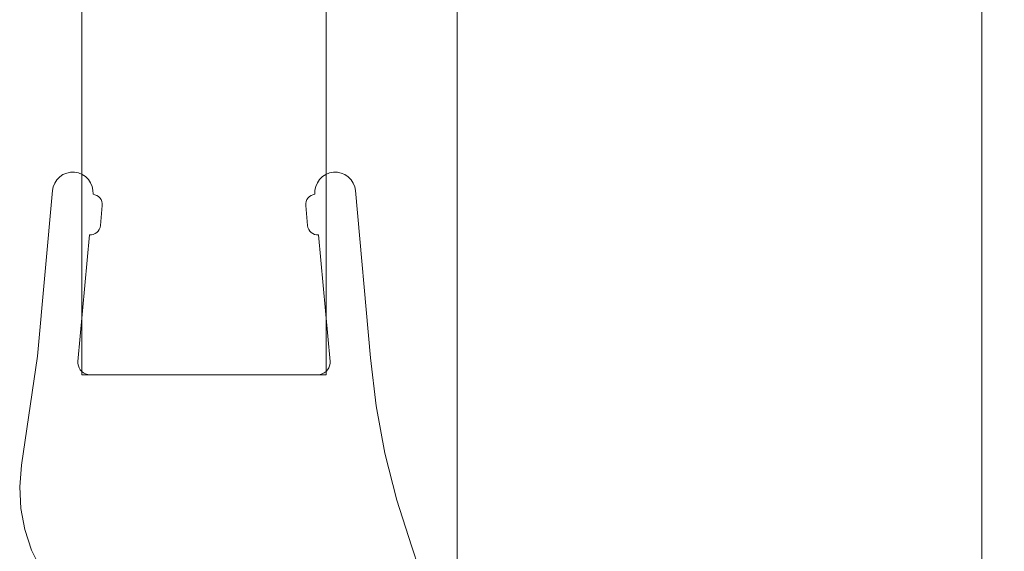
# Model space of a CAD drawing. Extents: x 0 to 804, y -801 to 0.
# Tile 7 of 11: x 753 to 778, y -751 to -738. Entities that reach past the tile are written whole.
import ezdxf

# ---------------------------------------------------------------- set-up
doc = ezdxf.new("R2010")
doc.units = 0
doc.header["$MEASUREMENT"] = 0
for name, color, linetype in [('REA_CHROM', 251, 'Continuous'), ('REA_SZKLO', 252, 'Continuous'), ('REA_USZCZELKA', 179, 'Continuous')]:
    doc.layers.add(name, color=color, linetype=linetype)

msp = doc.modelspace()

# ---------------------------------------------------------------- linework, layer by layer
at = {"layer": 'REA_CHROM', "lineweight": 0}
for points, invisible_edges in [([(763.653, -758.097, 1861.763), (763.653, -758.097, 1897.659), (763.653, -48, 1897.659), (763.653, -48, 1861.763)], 11), ([(763.653, -758.097, 1861.763), (763.653, -48, 1861.763), (764.202, -48, 1860.312), (764.202, -758.646, 1860.312)], 11), ([(763.653, -48, 1897.659), (763.653, -758.097, 1897.659), (764.202, -758.646, 1899.11), (764.202, -48, 1899.11)], 11), ([(763.653, -758.097, 2.052), (763.653, -758.097, 37.948), (763.653, -48, 37.948), (763.653, -48, 2.052)], 11), ([(763.653, -758.097, 2.052), (763.653, -48, 2.052), (764.202, -48, 0.601), (764.202, -758.646, 0.601)], 11), ([(763.653, -48, 37.948), (763.653, -758.097, 37.948), (764.202, -758.646, 39.399), (764.202, -48, 39.399)], 11), ([(764.202, -758.646, 1860.312), (764.202, -48, 1860.312), (765.527, -48, 1859.711), (765.527, -759.971, 1859.711)], 15), ([(764.202, -48, 1899.11), (764.202, -758.646, 1899.11), (765.527, -759.971, 1899.711), (765.527, -48, 1899.711)], 15), ([(764.202, -758.646, 0.601), (764.202, -48, 0.601), (765.527, -48), (765.527, -759.971)], 15), ([(764.202, -48, 39.399), (764.202, -758.646, 39.399), (765.527, -759.971, 40), (765.527, -48, 40)], 15), ([(775.779, -770.223, 1859.711), (765.527, -759.971, 1859.711), (765.527, -48, 1859.711), (775.779, -48, 1859.711)], 11), ([(765.527, -759.971, 1899.711), (775.779, -770.223, 1899.711), (775.779, -48, 1899.711), (765.527, -48, 1899.711)], 11), ([(775.779, -770.223), (765.527, -759.971), (765.527, -48), (775.779, -48)], 11), ([(765.527, -759.971, 40), (775.779, -770.223, 40), (775.779, -48, 40), (765.527, -48, 40)], 11), ([(777.105, -48, 1860.312), (777.105, -771.548, 1860.312), (775.779, -770.223, 1859.711), (775.779, -48, 1859.711)], 15), ([(775.779, -48, 1899.711), (775.779, -770.223, 1899.711), (777.105, -771.548, 1899.11), (777.105, -48, 1899.11)], 11), ([(777.105, -48, 0.601), (777.105, -771.548, 0.601), (775.779, -770.223), (775.779, -48)], 15), ([(775.779, -48, 40), (775.779, -770.223, 40), (777.105, -771.548, 39.399), (777.105, -48, 39.399)], 11), ([(777.653, -48, 1861.763), (777.653, -772.097, 1861.763), (777.105, -771.548, 1860.312), (777.105, -48, 1860.312)], 11), ([(777.105, -48, 1899.11), (777.105, -771.548, 1899.11), (777.653, -772.097, 1897.659), (777.653, -48, 1897.659)], 15), ([(777.653, -48, 2.052), (777.653, -772.097, 2.052), (777.105, -771.548, 0.601), (777.105, -48, 0.601)], 11), ([(777.105, -48, 39.399), (777.105, -771.548, 39.399), (777.653, -772.097, 37.948), (777.653, -48, 37.948)], 15), ([(777.653, -772.097, 1897.659), (777.653, -772.097, 1861.763), (777.653, -48, 1861.763), (777.653, -48, 1897.659)], 11), ([(777.653, -772.097, 37.948), (777.653, -772.097, 2.052), (777.653, -48, 2.052), (777.653, -48, 37.948)], 11)]:
    msp.add_3dface(points, dxfattribs=dict(at, invisible_edges=invisible_edges))
at = {"layer": 'REA_SZKLO', "lineweight": 0}
msp.add_3dface([(760.981, -388.937, 1859.711), (754.981, -388.937, 1859.711), (754.981, -747.078, 1859.711), (760.981, -747.078, 1859.711)], dxfattribs=at)
for points, invisible_edges in [([(754.981, -747.078, 1859.711), (754.981, -388.937, 1859.711), (754.981, -388.937, 40), (754.981, -747.078, 40)], 11), ([(754.981, -747.078, 40), (754.981, -388.937, 40), (760.981, -388.937, 40), (760.981, -747.078, 40)], 15), ([(760.981, -388.937, 1859.711), (760.981, -747.078, 1859.711), (760.981, -747.078, 40), (760.981, -388.937, 40)], 9), ([(760.981, -747.078, 40), (760.981, -747.078, 1859.711), (754.981, -747.078, 1859.711), (754.981, -747.078, 40)], 3)]:
    msp.add_3dface(points, dxfattribs=dict(at, invisible_edges=invisible_edges))
at = {"layer": 'REA_USZCZELKA', "lineweight": 0}
for points, invisible_edges in [([(755.07, -742.21, 40), (755.14, -742.279, 40), (754.367, -742.285, 40), (755.07, -742.21, 40)], 14), ([(755.07, -742.21, 40), (754.367, -742.285, 40), (754.435, -742.215, 40), (755.07, -742.21, 40)], 13), ([(755.07, -742.21, 1859.711), (754.435, -742.215, 1859.711), (754.367, -742.285, 1859.711), (755.07, -742.21, 1859.711)], 15), ([(755.14, -742.279, 1859.711), (755.07, -742.21, 1859.711), (754.367, -742.285, 1859.711), (755.14, -742.279, 1859.711)], 15), ([(754.435, -742.215, 40), (754.367, -742.285, 40), (754.367, -742.285, 1859.711), (754.435, -742.215, 1859.711)], 3), ([(754.988, -742.157, 40), (755.07, -742.21, 40), (754.435, -742.215, 40), (754.988, -742.157, 40)], 15), ([(754.988, -742.157, 40), (754.435, -742.215, 40), (754.516, -742.16, 40), (754.988, -742.157, 40)], 13), ([(754.988, -742.157, 1859.711), (754.516, -742.16, 1859.711), (754.435, -742.215, 1859.711), (754.988, -742.157, 1859.711)], 15), ([(755.07, -742.21, 1859.711), (754.988, -742.157, 1859.711), (754.435, -742.215, 1859.711), (755.07, -742.21, 1859.711)], 15), ([(754.516, -742.16, 40), (754.435, -742.215, 40), (754.435, -742.215, 1859.711), (754.516, -742.16, 1859.711)], 11), ([(754.897, -742.12, 40), (754.988, -742.157, 40), (754.516, -742.16, 40), (754.897, -742.12, 40)], 14), ([(754.897, -742.12, 40), (754.516, -742.16, 40), (754.607, -742.122, 40), (754.897, -742.12, 40)], 13), ([(754.897, -742.12, 1859.711), (754.607, -742.122, 1859.711), (754.516, -742.16, 1859.711), (754.897, -742.12, 1859.711)], 15), ([(754.988, -742.157, 1859.711), (754.897, -742.12, 1859.711), (754.516, -742.16, 1859.711), (754.988, -742.157, 1859.711)], 15), ([(754.607, -742.122, 40), (754.516, -742.16, 40), (754.516, -742.16, 1859.711), (754.607, -742.122, 1859.711)], 11), ([(754.703, -742.102, 40), (754.897, -742.12, 40), (754.607, -742.122, 40), (754.703, -742.102, 40)], 11), ([(754.703, -742.102, 40), (754.607, -742.122, 40), (754.607, -742.122, 1859.711), (754.703, -742.102, 1859.711)], 11), ([(754.897, -742.12, 1859.711), (754.703, -742.102, 1859.711), (754.607, -742.122, 1859.711), (754.897, -742.12, 1859.711)], 15), ([(754.801, -742.101, 40), (754.703, -742.102, 40), (754.703, -742.102, 1859.711), (754.801, -742.101, 1859.711)], 10), ([(754.897, -742.12, 40), (754.703, -742.102, 40), (754.801, -742.101, 40), (754.897, -742.12, 40)], 11), ([(754.703, -742.102, 1859.711), (754.897, -742.12, 1859.711), (754.801, -742.101, 1859.711), (754.703, -742.102, 1859.711)], 15), ([(754.897, -742.12, 40), (754.801, -742.101, 40), (754.801, -742.101, 1859.711), (754.897, -742.12, 1859.711)], 11), ([(754.988, -742.157, 40), (754.897, -742.12, 40), (754.897, -742.12, 1859.711), (754.988, -742.157, 1859.711)], 11), ([(755.07, -742.21, 40), (754.988, -742.157, 40), (754.988, -742.157, 1859.711), (755.07, -742.21, 1859.711)], 10), ([(755.14, -742.279, 40), (755.07, -742.21, 40), (755.07, -742.21, 1859.711), (755.14, -742.279, 1859.711)], 3), ([(761.528, -742.215, 40), (760.823, -742.279, 40), (760.893, -742.21, 40), (761.528, -742.215, 40)], 13), ([(760.893, -742.21, 40), (760.823, -742.279, 40), (760.823, -742.279, 1859.711), (760.893, -742.21, 1859.711)], 9), ([(761.528, -742.215, 1859.711), (760.893, -742.21, 1859.711), (760.823, -742.279, 1859.711), (761.528, -742.215, 1859.711)], 15), ([(761.528, -742.215, 40), (761.596, -742.285, 40), (760.823, -742.279, 40), (761.528, -742.215, 40)], 14), ([(761.596, -742.285, 1859.711), (761.528, -742.215, 1859.711), (760.823, -742.279, 1859.711), (761.596, -742.285, 1859.711)], 14), ([(760.975, -742.157, 40), (760.893, -742.21, 40), (760.893, -742.21, 1859.711), (760.975, -742.157, 1859.711)], 10), ([(761.446, -742.16, 40), (760.893, -742.21, 40), (760.975, -742.157, 40), (761.446, -742.16, 40)], 15), ([(761.446, -742.16, 1859.711), (760.975, -742.157, 1859.711), (760.893, -742.21, 1859.711), (761.446, -742.16, 1859.711)], 15), ([(761.446, -742.16, 40), (761.528, -742.215, 40), (760.893, -742.21, 40), (761.446, -742.16, 40)], 15), ([(761.528, -742.215, 1859.711), (761.446, -742.16, 1859.711), (760.893, -742.21, 1859.711), (761.528, -742.215, 1859.711)], 15), ([(761.066, -742.12, 40), (760.975, -742.157, 40), (760.975, -742.157, 1859.711), (761.066, -742.12, 1859.711)], 10), ([(761.356, -742.122, 40), (760.975, -742.157, 40), (761.066, -742.12, 40), (761.356, -742.122, 40)], 15), ([(761.356, -742.122, 1859.711), (761.066, -742.12, 1859.711), (760.975, -742.157, 1859.711), (761.356, -742.122, 1859.711)], 15), ([(761.356, -742.122, 40), (761.446, -742.16, 40), (760.975, -742.157, 40), (761.356, -742.122, 40)], 14), ([(761.446, -742.16, 1859.711), (761.356, -742.122, 1859.711), (760.975, -742.157, 1859.711), (761.446, -742.16, 1859.711)], 15), ([(761.26, -742.102, 40), (761.066, -742.12, 40), (761.162, -742.101, 40), (761.26, -742.102, 40)], 13), ([(761.162, -742.101, 40), (761.066, -742.12, 40), (761.066, -742.12, 1859.711), (761.162, -742.101, 1859.711)], 11), ([(761.066, -742.12, 1859.711), (761.26, -742.102, 1859.711), (761.162, -742.101, 1859.711), (761.066, -742.12, 1859.711)], 15), ([(761.26, -742.102, 40), (761.356, -742.122, 40), (761.066, -742.12, 40), (761.26, -742.102, 40)], 14), ([(761.356, -742.122, 1859.711), (761.26, -742.102, 1859.711), (761.066, -742.12, 1859.711), (761.356, -742.122, 1859.711)], 14), ([(761.26, -742.102, 40), (761.162, -742.101, 40), (761.162, -742.101, 1859.711), (761.26, -742.102, 1859.711)], 10), ([(761.356, -742.122, 40), (761.26, -742.102, 40), (761.26, -742.102, 1859.711), (761.356, -742.122, 1859.711)], 15), ([(761.446, -742.16, 40), (761.356, -742.122, 40), (761.356, -742.122, 1859.711), (761.446, -742.16, 1859.711)], 11), ([(761.528, -742.215, 40), (761.446, -742.16, 40), (761.446, -742.16, 1859.711), (761.528, -742.215, 1859.711)], 2), ([(761.596, -742.285, 40), (761.528, -742.215, 40), (761.528, -742.215, 1859.711), (761.596, -742.285, 1859.711)], 15), ([(754.276, -742.458, 1859.711), (754.258, -742.554, 1859.711), (755.253, -742.546, 1859.711), (755.233, -742.45, 1859.711)], 11), ([(755.253, -742.546, 40), (754.258, -742.554, 40), (754.276, -742.458, 40), (755.233, -742.45, 40)], 15), ([(754.276, -742.458, 40), (754.258, -742.554, 40), (754.258, -742.554, 1859.711), (754.276, -742.458, 1859.711)], 10), ([(754.276, -742.458, 1859.711), (755.233, -742.45, 1859.711), (755.195, -742.36, 1859.711), (754.313, -742.367, 1859.711)], 7), ([(754.276, -742.458, 40), (754.313, -742.367, 40), (755.195, -742.36, 40), (755.233, -742.45, 40)], 14), ([(754.313, -742.367, 40), (754.276, -742.458, 40), (754.276, -742.458, 1859.711), (754.313, -742.367, 1859.711)], 15), ([(754.313, -742.367, 1859.711), (755.195, -742.36, 1859.711), (755.14, -742.279, 1859.711), (754.367, -742.285, 1859.711)], 13), ([(754.313, -742.367, 40), (754.367, -742.285, 40), (755.14, -742.279, 40), (755.195, -742.36, 40)], 11), ([(754.367, -742.285, 40), (754.313, -742.367, 40), (754.313, -742.367, 1859.711), (754.367, -742.285, 1859.711)], 10), ([(755.195, -742.36, 40), (755.14, -742.279, 40), (755.14, -742.279, 1859.711), (755.195, -742.36, 1859.711)], 15), ([(755.233, -742.45, 40), (755.195, -742.36, 40), (755.195, -742.36, 1859.711), (755.233, -742.45, 1859.711)], 10), ([(755.253, -742.546, 40), (755.233, -742.45, 40), (755.233, -742.45, 1859.711), (755.253, -742.546, 1859.711)], 14), ([(760.73, -742.45, 40), (760.71, -742.546, 40), (760.71, -742.546, 1859.711), (760.73, -742.45, 1859.711)], 10), ([(761.705, -742.554, 40), (760.71, -742.546, 40), (760.73, -742.45, 40), (761.687, -742.458, 40)], 15), ([(760.73, -742.45, 1859.711), (760.71, -742.546, 1859.711), (761.705, -742.554, 1859.711), (761.687, -742.458, 1859.711)], 15), ([(760.768, -742.36, 40), (760.73, -742.45, 40), (760.73, -742.45, 1859.711), (760.768, -742.36, 1859.711)], 10), ([(760.73, -742.45, 1859.711), (761.687, -742.458, 1859.711), (761.65, -742.367, 1859.711), (760.768, -742.36, 1859.711)], 15), ([(760.73, -742.45, 40), (760.768, -742.36, 40), (761.65, -742.367, 40), (761.687, -742.458, 40)], 15), ([(760.768, -742.36, 1859.711), (761.65, -742.367, 1859.711), (761.596, -742.285, 1859.711), (760.823, -742.279, 1859.711)], 5), ([(760.823, -742.279, 40), (760.768, -742.36, 40), (760.768, -742.36, 1859.711), (760.823, -742.279, 1859.711)], 14), ([(760.768, -742.36, 40), (760.823, -742.279, 40), (761.596, -742.285, 40), (761.65, -742.367, 40)], 15), ([(761.65, -742.367, 40), (761.596, -742.285, 40), (761.596, -742.285, 1859.711), (761.65, -742.367, 1859.711)], 14), ([(761.687, -742.458, 40), (761.65, -742.367, 40), (761.65, -742.367, 1859.711), (761.687, -742.458, 1859.711)], 10), ([(761.705, -742.554, 40), (761.687, -742.458, 40), (761.687, -742.458, 1859.711), (761.705, -742.554, 1859.711)], 10), ([(753.89, -746.624, 40), (754.258, -742.554, 40), (755.164, -743.64, 40), (753.89, -746.624, 40)], 14), ([(753.89, -746.624, 1859.711), (754.258, -742.554, 1859.711), (754.258, -742.554, 40), (753.89, -746.624, 40)], 14), ([(754.258, -742.554, 1859.711), (753.89, -746.624, 1859.711), (755.164, -743.64, 1859.711), (754.258, -742.554, 1859.711)], 15), ([(755.253, -742.546, 40), (755.254, -742.644, 40), (754.258, -742.554, 40), (755.253, -742.546, 40)], 15), ([(755.254, -742.644, 1859.711), (755.253, -742.546, 1859.711), (754.258, -742.554, 1859.711), (755.254, -742.644, 1859.711)], 15), ([(755.48, -742.867, 40), (755.48, -742.916, 40), (754.258, -742.554, 40), (755.48, -742.867, 40)], 15), ([(755.48, -742.916, 40), (755.435, -743.414, 40), (754.258, -742.554, 40), (755.48, -742.916, 40)], 14), ([(755.435, -743.414, 40), (755.426, -743.462, 40), (754.258, -742.554, 40), (755.435, -743.414, 40)], 14), ([(755.426, -743.462, 40), (755.408, -743.507, 40), (754.258, -742.554, 40), (755.426, -743.462, 40)], 15), ([(755.408, -743.507, 40), (755.381, -743.548, 40), (754.258, -742.554, 40), (755.408, -743.507, 40)], 15), ([(755.381, -743.548, 40), (755.346, -743.583, 40), (754.258, -742.554, 40), (755.381, -743.548, 40)], 15), ([(755.346, -743.583, 40), (755.306, -743.611, 40), (754.258, -742.554, 40), (755.346, -743.583, 40)], 15), ([(755.306, -743.611, 40), (755.261, -743.63, 40), (754.258, -742.554, 40), (755.306, -743.611, 40)], 15), ([(755.261, -743.63, 40), (755.213, -743.64, 40), (754.258, -742.554, 40), (755.261, -743.63, 40)], 14), ([(755.213, -743.64, 40), (755.164, -743.64, 40), (754.258, -742.554, 40), (755.213, -743.64, 40)], 15), ([(755.254, -742.644, 40), (755.302, -742.654, 40), (754.258, -742.554, 40), (755.254, -742.644, 40)], 14), ([(755.302, -742.654, 40), (755.347, -742.672, 40), (754.258, -742.554, 40), (755.302, -742.654, 40)], 15), ([(755.347, -742.672, 40), (755.388, -742.699, 40), (754.258, -742.554, 40), (755.347, -742.672, 40)], 15), ([(755.388, -742.699, 40), (755.423, -742.733, 40), (754.258, -742.554, 40), (755.388, -742.699, 40)], 14), ([(755.423, -742.733, 40), (755.451, -742.774, 40), (754.258, -742.554, 40), (755.423, -742.733, 40)], 14), ([(755.451, -742.774, 40), (755.47, -742.819, 40), (754.258, -742.554, 40), (755.451, -742.774, 40)], 14), ([(755.47, -742.819, 40), (755.48, -742.867, 40), (754.258, -742.554, 40), (755.47, -742.819, 40)], 15), ([(754.258, -742.554, 1859.711), (755.164, -743.64, 1859.711), (755.213, -743.64, 1859.711), (754.258, -742.554, 1859.711)], 15), ([(755.213, -743.64, 1859.711), (755.261, -743.63, 1859.711), (754.258, -742.554, 1859.711), (755.213, -743.64, 1859.711)], 15), ([(755.261, -743.63, 1859.711), (755.306, -743.611, 1859.711), (754.258, -742.554, 1859.711), (755.261, -743.63, 1859.711)], 15), ([(755.306, -743.611, 1859.711), (755.346, -743.583, 1859.711), (754.258, -742.554, 1859.711), (755.306, -743.611, 1859.711)], 15), ([(755.346, -743.583, 1859.711), (755.381, -743.548, 1859.711), (754.258, -742.554, 1859.711), (755.346, -743.583, 1859.711)], 15), ([(755.381, -743.548, 1859.711), (755.408, -743.507, 1859.711), (754.258, -742.554, 1859.711), (755.381, -743.548, 1859.711)], 15), ([(755.408, -743.507, 1859.711), (755.426, -743.462, 1859.711), (754.258, -742.554, 1859.711), (755.408, -743.507, 1859.711)], 15), ([(755.426, -743.462, 1859.711), (755.435, -743.414, 1859.711), (754.258, -742.554, 1859.711), (755.426, -743.462, 1859.711)], 15), ([(755.435, -743.414, 1859.711), (755.48, -742.916, 1859.711), (754.258, -742.554, 1859.711), (755.435, -743.414, 1859.711)], 15), ([(755.48, -742.916, 1859.711), (755.48, -742.867, 1859.711), (754.258, -742.554, 1859.711), (755.48, -742.916, 1859.711)], 15), ([(755.48, -742.867, 1859.711), (755.47, -742.819, 1859.711), (754.258, -742.554, 1859.711), (755.48, -742.867, 1859.711)], 15), ([(755.47, -742.819, 1859.711), (755.451, -742.774, 1859.711), (754.258, -742.554, 1859.711), (755.47, -742.819, 1859.711)], 15), ([(755.451, -742.774, 1859.711), (755.423, -742.733, 1859.711), (754.258, -742.554, 1859.711), (755.451, -742.774, 1859.711)], 14), ([(755.423, -742.733, 1859.711), (755.388, -742.699, 1859.711), (754.258, -742.554, 1859.711), (755.423, -742.733, 1859.711)], 15), ([(755.388, -742.699, 1859.711), (755.347, -742.672, 1859.711), (754.258, -742.554, 1859.711), (755.388, -742.699, 1859.711)], 15), ([(755.347, -742.672, 1859.711), (755.302, -742.654, 1859.711), (754.258, -742.554, 1859.711), (755.347, -742.672, 1859.711)], 15), ([(755.302, -742.654, 1859.711), (755.254, -742.644, 1859.711), (754.258, -742.554, 1859.711), (755.302, -742.654, 1859.711)], 15), ([(755.254, -742.644, 40), (755.253, -742.546, 40), (755.253, -742.546, 1859.711), (755.254, -742.644, 1859.711)], 2), ([(755.302, -742.654, 40), (755.254, -742.644, 40), (755.254, -742.644, 1859.711), (755.302, -742.654, 1859.711)], 11), ([(755.347, -742.672, 40), (755.302, -742.654, 40), (755.302, -742.654, 1859.711), (755.347, -742.672, 1859.711)], 10), ([(755.388, -742.699, 40), (755.347, -742.672, 40), (755.347, -742.672, 1859.711), (755.388, -742.699, 1859.711)], 10), ([(755.423, -742.733, 40), (755.388, -742.699, 40), (755.388, -742.699, 1859.711), (755.423, -742.733, 1859.711)], 3), ([(755.451, -742.774, 40), (755.423, -742.733, 40), (755.423, -742.733, 1859.711), (755.451, -742.774, 1859.711)], 15), ([(760.528, -743.414, 40), (760.483, -742.916, 40), (761.705, -742.554, 40), (760.528, -743.414, 40)], 14), ([(760.483, -742.916, 40), (760.483, -742.867, 40), (761.705, -742.554, 40), (760.483, -742.916, 40)], 14), ([(760.483, -742.867, 40), (760.493, -742.819, 40), (761.705, -742.554, 40), (760.483, -742.867, 40)], 15), ([(760.483, -742.867, 1859.711), (760.483, -742.916, 1859.711), (761.705, -742.554, 1859.711), (760.483, -742.867, 1859.711)], 15), ([(760.483, -742.916, 1859.711), (760.528, -743.414, 1859.711), (761.705, -742.554, 1859.711), (760.483, -742.916, 1859.711)], 15), ([(760.493, -742.819, 1859.711), (760.483, -742.867, 1859.711), (761.705, -742.554, 1859.711), (760.493, -742.819, 1859.711)], 15), ([(760.493, -742.819, 40), (760.512, -742.774, 40), (761.705, -742.554, 40), (760.493, -742.819, 40)], 14), ([(760.512, -742.774, 1859.711), (760.493, -742.819, 1859.711), (761.705, -742.554, 1859.711), (760.512, -742.774, 1859.711)], 15), ([(760.512, -742.774, 40), (760.54, -742.733, 40), (761.705, -742.554, 40), (760.512, -742.774, 40)], 14), ([(760.54, -742.733, 1859.711), (760.512, -742.774, 1859.711), (761.705, -742.554, 1859.711), (760.54, -742.733, 1859.711)], 15), ([(760.54, -742.733, 40), (760.512, -742.774, 40), (760.512, -742.774, 1859.711), (760.54, -742.733, 1859.711)], 3), ([(760.537, -743.462, 40), (760.528, -743.414, 40), (761.705, -742.554, 40), (760.537, -743.462, 40)], 15), ([(760.528, -743.414, 1859.711), (760.537, -743.462, 1859.711), (761.705, -742.554, 1859.711), (760.528, -743.414, 1859.711)], 15), ([(760.555, -743.507, 40), (760.537, -743.462, 40), (761.705, -742.554, 40), (760.555, -743.507, 40)], 15), ([(760.537, -743.462, 1859.711), (760.555, -743.507, 1859.711), (761.705, -742.554, 1859.711), (760.537, -743.462, 1859.711)], 15), ([(760.54, -742.733, 40), (760.575, -742.699, 40), (761.705, -742.554, 40), (760.54, -742.733, 40)], 14), ([(760.575, -742.699, 1859.711), (760.54, -742.733, 1859.711), (761.705, -742.554, 1859.711), (760.575, -742.699, 1859.711)], 14), ([(760.575, -742.699, 40), (760.54, -742.733, 40), (760.54, -742.733, 1859.711), (760.575, -742.699, 1859.711)], 15), ([(760.582, -743.548, 40), (760.555, -743.507, 40), (761.705, -742.554, 40), (760.582, -743.548, 40)], 14), ([(760.555, -743.507, 1859.711), (760.582, -743.548, 1859.711), (761.705, -742.554, 1859.711), (760.555, -743.507, 1859.711)], 15), ([(760.575, -742.699, 40), (760.616, -742.672, 40), (761.705, -742.554, 40), (760.575, -742.699, 40)], 15), ([(760.616, -742.672, 1859.711), (760.575, -742.699, 1859.711), (761.705, -742.554, 1859.711), (760.616, -742.672, 1859.711)], 15), ([(760.616, -742.672, 40), (760.575, -742.699, 40), (760.575, -742.699, 1859.711), (760.616, -742.672, 1859.711)], 10), ([(760.617, -743.583, 40), (760.582, -743.548, 40), (761.705, -742.554, 40), (760.617, -743.583, 40)], 14), ([(760.582, -743.548, 1859.711), (760.617, -743.583, 1859.711), (761.705, -742.554, 1859.711), (760.582, -743.548, 1859.711)], 15), ([(760.616, -742.672, 40), (760.661, -742.654, 40), (761.705, -742.554, 40), (760.616, -742.672, 40)], 15), ([(760.661, -742.654, 1859.711), (760.616, -742.672, 1859.711), (761.705, -742.554, 1859.711), (760.661, -742.654, 1859.711)], 15), ([(760.661, -742.654, 40), (760.616, -742.672, 40), (760.616, -742.672, 1859.711), (760.661, -742.654, 1859.711)], 10), ([(760.657, -743.611, 40), (760.617, -743.583, 40), (761.705, -742.554, 40), (760.657, -743.611, 40)], 15), ([(760.617, -743.583, 1859.711), (760.657, -743.611, 1859.711), (761.705, -742.554, 1859.711), (760.617, -743.583, 1859.711)], 15), ([(760.702, -743.63, 40), (760.657, -743.611, 40), (761.705, -742.554, 40), (760.702, -743.63, 40)], 14), ([(760.657, -743.611, 1859.711), (760.702, -743.63, 1859.711), (761.705, -742.554, 1859.711), (760.657, -743.611, 1859.711)], 15), ([(760.661, -742.654, 40), (760.709, -742.644, 40), (761.705, -742.554, 40), (760.661, -742.654, 40)], 14), ([(760.709, -742.644, 1859.711), (760.661, -742.654, 1859.711), (761.705, -742.554, 1859.711), (760.709, -742.644, 1859.711)], 15), ([(760.709, -742.644, 40), (760.661, -742.654, 40), (760.661, -742.654, 1859.711), (760.709, -742.644, 1859.711)], 3), ([(760.75, -743.64, 40), (760.702, -743.63, 40), (761.705, -742.554, 40), (760.75, -743.64, 40)], 14), ([(760.702, -743.63, 1859.711), (760.75, -743.64, 1859.711), (761.705, -742.554, 1859.711), (760.702, -743.63, 1859.711)], 15), ([(760.709, -742.644, 40), (760.71, -742.546, 40), (761.705, -742.554, 40), (760.709, -742.644, 40)], 14), ([(760.71, -742.546, 40), (760.709, -742.644, 40), (760.709, -742.644, 1859.711), (760.71, -742.546, 1859.711)], 11), ([(760.71, -742.546, 1859.711), (760.709, -742.644, 1859.711), (761.705, -742.554, 1859.711), (760.71, -742.546, 1859.711)], 15), ([(761.705, -742.554, 40), (760.799, -743.64, 40), (760.75, -743.64, 40), (761.705, -742.554, 40)], 15), ([(760.75, -743.64, 1859.711), (760.799, -743.64, 1859.711), (761.705, -742.554, 1859.711), (760.75, -743.64, 1859.711)], 15), ([(761.705, -742.554, 40), (762.077, -746.666, 40), (760.799, -743.64, 40), (761.705, -742.554, 40)], 14), ([(762.077, -746.666, 1859.711), (761.705, -742.554, 1859.711), (760.799, -743.64, 1859.711), (762.077, -746.666, 1859.711)], 15), ([(761.705, -742.554, 40), (761.705, -742.554, 1859.711), (762.077, -746.666, 1859.711), (762.077, -746.666, 40)], 13), ([(755.48, -742.916, 1859.711), (755.435, -743.414, 1859.711), (755.435, -743.414, 40), (755.48, -742.916, 40)], 14), ([(755.47, -742.819, 40), (755.451, -742.774, 40), (755.451, -742.774, 1859.711), (755.47, -742.819, 1859.711)], 11), ([(755.48, -742.867, 40), (755.47, -742.819, 40), (755.47, -742.819, 1859.711), (755.48, -742.867, 1859.711)], 10), ([(755.48, -742.916, 40), (755.48, -742.867, 40), (755.48, -742.867, 1859.711), (755.48, -742.916, 1859.711)], 10), ([(760.493, -742.819, 40), (760.483, -742.867, 40), (760.483, -742.867, 1859.711), (760.493, -742.819, 1859.711)], 10), ([(760.483, -742.867, 40), (760.483, -742.916, 40), (760.483, -742.916, 1859.711), (760.483, -742.867, 1859.711)], 11), ([(760.528, -743.414, 40), (760.528, -743.414, 1859.711), (760.483, -742.916, 1859.711), (760.483, -742.916, 40)], 13), ([(760.512, -742.774, 40), (760.493, -742.819, 40), (760.493, -742.819, 1859.711), (760.512, -742.774, 1859.711)], 11), ([(755.408, -743.507, 40), (755.426, -743.462, 40), (755.426, -743.462, 1859.711), (755.408, -743.507, 1859.711)], 10), ([(755.426, -743.462, 40), (755.435, -743.414, 40), (755.435, -743.414, 1859.711), (755.426, -743.462, 1859.711)], 11), ([(760.528, -743.414, 40), (760.537, -743.462, 40), (760.537, -743.462, 1859.711), (760.528, -743.414, 1859.711)], 10), ([(760.537, -743.462, 40), (760.555, -743.507, 40), (760.555, -743.507, 1859.711), (760.537, -743.462, 1859.711)], 10), ([(753.494, -749.301, 40), (753.89, -746.624, 40), (755.164, -743.64, 40), (753.494, -749.301, 40)], 14), ([(753.494, -749.301, 40), (755.164, -743.64, 40), (754.883, -746.751, 40), (753.494, -749.301, 40)], 13), ([(753.89, -746.624, 1859.711), (753.494, -749.301, 1859.711), (755.164, -743.64, 1859.711), (753.89, -746.624, 1859.711)], 14), ([(754.883, -746.751, 1859.711), (755.164, -743.64, 1859.711), (753.494, -749.301, 1859.711), (754.883, -746.751, 1859.711)], 14), ([(755.164, -743.64, 40), (755.164, -743.64, 1859.711), (754.883, -746.751, 1859.711), (754.883, -746.751, 40)], 15), ([(755.164, -743.64, 40), (755.213, -743.64, 40), (755.213, -743.64, 1859.711), (755.164, -743.64, 1859.711)], 2), ([(755.213, -743.64, 40), (755.261, -743.63, 40), (755.261, -743.63, 1859.711), (755.213, -743.64, 1859.711)], 11), ([(755.261, -743.63, 40), (755.306, -743.611, 40), (755.306, -743.611, 1859.711), (755.261, -743.63, 1859.711)], 10), ([(755.306, -743.611, 40), (755.346, -743.583, 40), (755.346, -743.583, 1859.711), (755.306, -743.611, 1859.711)], 8), ([(755.346, -743.583, 40), (755.381, -743.548, 40), (755.381, -743.548, 1859.711), (755.346, -743.583, 1859.711)], 10), ([(755.381, -743.548, 40), (755.408, -743.507, 40), (755.408, -743.507, 1859.711), (755.381, -743.548, 1859.711)], 10), ([(760.555, -743.507, 40), (760.582, -743.548, 40), (760.582, -743.548, 1859.711), (760.555, -743.507, 1859.711)], 11), ([(760.582, -743.548, 40), (760.617, -743.583, 40), (760.617, -743.583, 1859.711), (760.582, -743.548, 1859.711)], 11), ([(760.617, -743.583, 40), (760.657, -743.611, 40), (760.657, -743.611, 1859.711), (760.617, -743.583, 1859.711)], 2), ([(760.657, -743.611, 40), (760.702, -743.63, 40), (760.702, -743.63, 1859.711), (760.657, -743.611, 1859.711)], 11), ([(760.702, -743.63, 40), (760.75, -743.64, 40), (760.75, -743.64, 1859.711), (760.702, -743.63, 1859.711)], 11), ([(760.75, -743.64, 40), (760.799, -743.64, 40), (760.799, -743.64, 1859.711), (760.75, -743.64, 1859.711)], 8), ([(760.799, -743.64, 40), (762.077, -746.666, 40), (761.08, -746.751, 40), (760.799, -743.64, 40)], 11), ([(761.08, -746.751, 1859.711), (760.799, -743.64, 1859.711), (760.799, -743.64, 40), (761.08, -746.751, 40)], 14), ([(762.077, -746.666, 1859.711), (760.799, -743.64, 1859.711), (761.08, -746.751, 1859.711), (762.077, -746.666, 1859.711)], 15), ([(753.494, -749.301, 1859.711), (753.89, -746.624, 1859.711), (753.89, -746.624, 40), (753.494, -749.301, 40)], 15), ([(754.883, -746.751, 40), (754.883, -746.806, 40), (753.494, -749.301, 40), (754.883, -746.751, 40)], 15), ([(754.883, -746.806, 1859.711), (754.883, -746.751, 1859.711), (753.494, -749.301, 1859.711), (754.883, -746.806, 1859.711)], 15), ([(754.883, -746.806, 40), (754.893, -746.861, 40), (753.494, -749.301, 40), (754.883, -746.806, 40)], 14), ([(754.893, -746.861, 1859.711), (754.883, -746.806, 1859.711), (753.494, -749.301, 1859.711), (754.893, -746.861, 1859.711)], 14), ([(754.893, -746.861, 40), (754.913, -746.912, 40), (753.494, -749.301, 40), (754.893, -746.861, 40)], 14), ([(754.913, -746.912, 1859.711), (754.893, -746.861, 1859.711), (753.494, -749.301, 1859.711), (754.913, -746.912, 1859.711)], 14), ([(754.883, -746.751, 40), (754.883, -746.751, 1859.711), (754.883, -746.806, 1859.711), (754.883, -746.806, 40)], 5), ([(754.883, -746.806, 40), (754.883, -746.806, 1859.711), (754.893, -746.861, 1859.711), (754.893, -746.861, 40)], 15), ([(754.893, -746.861, 40), (754.893, -746.861, 1859.711), (754.913, -746.912, 1859.711), (754.913, -746.912, 40)], 15), ([(761.07, -746.861, 1859.711), (761.07, -746.861, 40), (761.05, -746.912, 40), (761.05, -746.912, 1859.711)], 5), ([(761.05, -746.912, 40), (761.07, -746.861, 40), (762.214, -747.843, 40), (761.05, -746.912, 40)], 15), ([(761.07, -746.861, 1859.711), (761.05, -746.912, 1859.711), (762.214, -747.843, 1859.711), (761.07, -746.861, 1859.711)], 15), ([(761.07, -746.861, 40), (761.08, -746.806, 40), (762.214, -747.843, 40), (761.07, -746.861, 40)], 14), ([(761.08, -746.806, 1859.711), (761.07, -746.861, 1859.711), (762.214, -747.843, 1859.711), (761.08, -746.806, 1859.711)], 14), ([(761.08, -746.806, 1859.711), (761.08, -746.806, 40), (761.07, -746.861, 40), (761.07, -746.861, 1859.711)], 15), ([(762.077, -746.666, 40), (762.214, -747.843, 40), (761.08, -746.751, 40), (762.077, -746.666, 40)], 15), ([(762.214, -747.843, 1859.711), (762.077, -746.666, 1859.711), (761.08, -746.751, 1859.711), (762.214, -747.843, 1859.711)], 15), ([(761.08, -746.806, 40), (761.08, -746.751, 40), (762.214, -747.843, 40), (761.08, -746.806, 40)], 14), ([(762.214, -747.843, 1859.711), (761.08, -746.751, 1859.711), (761.08, -746.806, 1859.711), (762.214, -747.843, 1859.711)], 13), ([(761.08, -746.751, 1859.711), (761.08, -746.751, 40), (761.08, -746.806, 40), (761.08, -746.806, 1859.711)], 15), ([(762.077, -746.666, 40), (762.077, -746.666, 1859.711), (762.214, -747.843, 1859.711), (762.214, -747.843, 40)], 5), ([(754.913, -746.912, 40), (754.942, -746.959, 40), (753.494, -749.301, 40), (754.913, -746.912, 40)], 14), ([(754.942, -746.959, 1859.711), (754.913, -746.912, 1859.711), (753.494, -749.301, 1859.711), (754.942, -746.959, 1859.711)], 15), ([(754.942, -746.959, 40), (754.98, -747, 40), (753.494, -749.301, 40), (754.942, -746.959, 40)], 14), ([(754.98, -747, 1859.711), (754.942, -746.959, 1859.711), (753.494, -749.301, 1859.711), (754.98, -747, 1859.711)], 15), ([(754.98, -747, 40), (755.024, -747.033, 40), (753.494, -749.301, 40), (754.98, -747, 40)], 14), ([(755.024, -747.033, 1859.711), (754.98, -747, 1859.711), (753.494, -749.301, 1859.711), (755.024, -747.033, 1859.711)], 14), ([(755.024, -747.033, 40), (755.073, -747.058, 40), (753.494, -749.301, 40), (755.024, -747.033, 40)], 14), ([(755.073, -747.058, 1859.711), (755.024, -747.033, 1859.711), (753.494, -749.301, 1859.711), (755.073, -747.058, 1859.711)], 14), ([(755.073, -747.058, 40), (755.126, -747.073, 40), (753.494, -749.301, 40), (755.073, -747.058, 40)], 14), ([(755.126, -747.073, 1859.711), (755.073, -747.058, 1859.711), (753.494, -749.301, 1859.711), (755.126, -747.073, 1859.711)], 15), ([(755.126, -747.073, 40), (755.181, -747.078, 40), (753.494, -749.301, 40), (755.126, -747.073, 40)], 15), ([(755.181, -747.078, 1859.711), (755.126, -747.073, 1859.711), (753.494, -749.301, 1859.711), (755.181, -747.078, 1859.711)], 15), ([(760.781, -747.078, 40), (762.214, -747.843, 40), (753.494, -749.301, 40), (760.781, -747.078, 40)], 15), ([(755.181, -747.078, 40), (760.781, -747.078, 40), (753.494, -749.301, 40), (755.181, -747.078, 40)], 14), ([(753.494, -749.301, 1859.711), (762.214, -747.843, 1859.711), (760.781, -747.078, 1859.711), (753.494, -749.301, 1859.711)], 15), ([(753.494, -749.301, 1859.711), (760.781, -747.078, 1859.711), (755.181, -747.078, 1859.711), (753.494, -749.301, 1859.711)], 15), ([(754.942, -746.959, 1859.711), (754.942, -746.959, 40), (754.913, -746.912, 40), (754.913, -746.912, 1859.711)], 7), ([(754.98, -747, 1859.711), (754.98, -747, 40), (754.942, -746.959, 40), (754.942, -746.959, 1859.711)], 6), ([(755.024, -747.033, 1859.711), (755.024, -747.033, 40), (754.98, -747, 40), (754.98, -747, 1859.711)], 15), ([(755.073, -747.058, 1859.711), (755.073, -747.058, 40), (755.024, -747.033, 40), (755.024, -747.033, 1859.711)], 15), ([(755.126, -747.073, 1859.711), (755.126, -747.073, 40), (755.073, -747.058, 40), (755.073, -747.058, 1859.711)], 7), ([(755.181, -747.078, 1859.711), (755.181, -747.078, 40), (755.126, -747.073, 40), (755.126, -747.073, 1859.711)], 5), ([(755.181, -747.078, 1859.711), (760.781, -747.078, 1859.711), (760.781, -747.078, 40), (755.181, -747.078, 40)], 14), ([(760.781, -747.078, 40), (760.837, -747.073, 40), (762.214, -747.843, 40), (760.781, -747.078, 40)], 14), ([(760.781, -747.078, 40), (760.781, -747.078, 1859.711), (760.837, -747.073, 1859.711), (760.837, -747.073, 40)], 13), ([(760.837, -747.073, 1859.711), (760.781, -747.078, 1859.711), (762.214, -747.843, 1859.711), (760.837, -747.073, 1859.711)], 15), ([(760.837, -747.073, 40), (760.89, -747.058, 40), (762.214, -747.843, 40), (760.837, -747.073, 40)], 14), ([(760.837, -747.073, 40), (760.837, -747.073, 1859.711), (760.89, -747.058, 1859.711), (760.89, -747.058, 40)], 13), ([(760.89, -747.058, 1859.711), (760.837, -747.073, 1859.711), (762.214, -747.843, 1859.711), (760.89, -747.058, 1859.711)], 15), ([(760.89, -747.058, 40), (760.89, -747.058, 1859.711), (760.939, -747.033, 1859.711), (760.939, -747.033, 40)], 5), ([(760.89, -747.058, 40), (760.939, -747.033, 40), (762.214, -747.843, 40), (760.89, -747.058, 40)], 15), ([(760.939, -747.033, 1859.711), (760.89, -747.058, 1859.711), (762.214, -747.843, 1859.711), (760.939, -747.033, 1859.711)], 15), ([(760.939, -747.033, 40), (760.983, -747, 40), (762.214, -747.843, 40), (760.939, -747.033, 40)], 14), ([(760.983, -747, 1859.711), (760.983, -747, 40), (760.939, -747.033, 40), (760.939, -747.033, 1859.711)], 7), ([(760.983, -747, 1859.711), (760.939, -747.033, 1859.711), (762.214, -747.843, 1859.711), (760.983, -747, 1859.711)], 15), ([(761.021, -746.959, 1859.711), (761.021, -746.959, 40), (760.983, -747, 40), (760.983, -747, 1859.711)], 1), ([(760.983, -747, 40), (761.021, -746.959, 40), (762.214, -747.843, 40), (760.983, -747, 40)], 15), ([(761.021, -746.959, 1859.711), (760.983, -747, 1859.711), (762.214, -747.843, 1859.711), (761.021, -746.959, 1859.711)], 15), ([(761.05, -746.912, 1859.711), (761.05, -746.912, 40), (761.021, -746.959, 40), (761.021, -746.959, 1859.711)], 5), ([(761.021, -746.959, 40), (761.05, -746.912, 40), (762.214, -747.843, 40), (761.021, -746.959, 40)], 15), ([(761.05, -746.912, 1859.711), (761.021, -746.959, 1859.711), (762.214, -747.843, 1859.711), (761.05, -746.912, 1859.711)], 15), ([(762.214, -747.843, 40), (762.428, -749.009, 40), (753.494, -749.301, 40), (762.214, -747.843, 40)], 15), ([(762.214, -747.843, 1859.711), (753.494, -749.301, 1859.711), (762.428, -749.009, 1859.711), (762.214, -747.843, 1859.711)], 15), ([(762.428, -749.009, 1859.711), (762.428, -749.009, 40), (762.214, -747.843, 40), (762.214, -747.843, 1859.711)], 5), ([(753.494, -749.301, 40), (762.428, -749.009, 40), (762.719, -750.159, 40), (753.452, -749.831, 40)], 7), ([(762.428, -749.009, 1859.711), (753.494, -749.301, 1859.711), (753.452, -749.831, 1859.711), (762.719, -750.159, 1859.711)], 15), ([(762.719, -750.159, 1859.711), (762.719, -750.159, 40), (762.428, -749.009, 40), (762.428, -749.009, 1859.711)], 5), ([(753.494, -749.301, 40), (753.452, -749.831, 40), (753.452, -749.831, 1859.711), (753.494, -749.301, 1859.711)], 11), ([(753.452, -749.831, 40), (762.719, -750.159, 40), (753.48, -750.363, 40), (753.452, -749.831, 40)], 11), ([(753.452, -749.831, 40), (753.48, -750.363, 40), (753.48, -750.363, 1859.711), (753.452, -749.831, 1859.711)], 11), ([(762.719, -750.159, 1859.711), (753.452, -749.831, 1859.711), (753.48, -750.363, 1859.711), (762.719, -750.159, 1859.711)], 15), ([(753.578, -750.886, 40), (753.48, -750.363, 40), (762.719, -750.159, 40), (763.084, -751.287, 40)], 15), ([(753.578, -750.886, 1859.711), (763.084, -751.287, 1859.711), (762.719, -750.159, 1859.711), (753.48, -750.363, 1859.711)], 15), ([(763.084, -751.287, 1859.711), (763.084, -751.287, 40), (762.719, -750.159, 40), (762.719, -750.159, 1859.711)], 5), ([(753.48, -750.363, 40), (753.578, -750.886, 40), (753.578, -750.886, 1859.711), (753.48, -750.363, 1859.711)], 10), ([(753.578, -750.886, 40), (763.084, -751.287, 40), (753.745, -751.391, 40), (753.578, -750.886, 40)], 11), ([(753.578, -750.886, 40), (753.745, -751.391, 40), (753.745, -751.391, 1859.711), (753.578, -750.886, 1859.711)], 11), ([(763.084, -751.287, 1859.711), (753.578, -750.886, 1859.711), (753.745, -751.391, 1859.711), (763.084, -751.287, 1859.711)], 15), ([(753.978, -751.87, 40), (753.745, -751.391, 40), (763.084, -751.287, 40), (763.271, -751.857, 40)], 10), ([(753.978, -751.87, 1859.711), (763.271, -751.857, 1859.711), (763.084, -751.287, 1859.711), (753.745, -751.391, 1859.711)], 5), ([(753.745, -751.391, 40), (753.978, -751.87, 40), (753.978, -751.87, 1859.711), (753.745, -751.391, 1859.711)], 15), ([(763.271, -751.857, 40), (763.084, -751.287, 40), (763.084, -751.287, 1859.711), (763.271, -751.857, 1859.711)], 15)]:
    msp.add_3dface(points, dxfattribs=dict(at, invisible_edges=invisible_edges))

doc.saveas('drawing.dxf')
